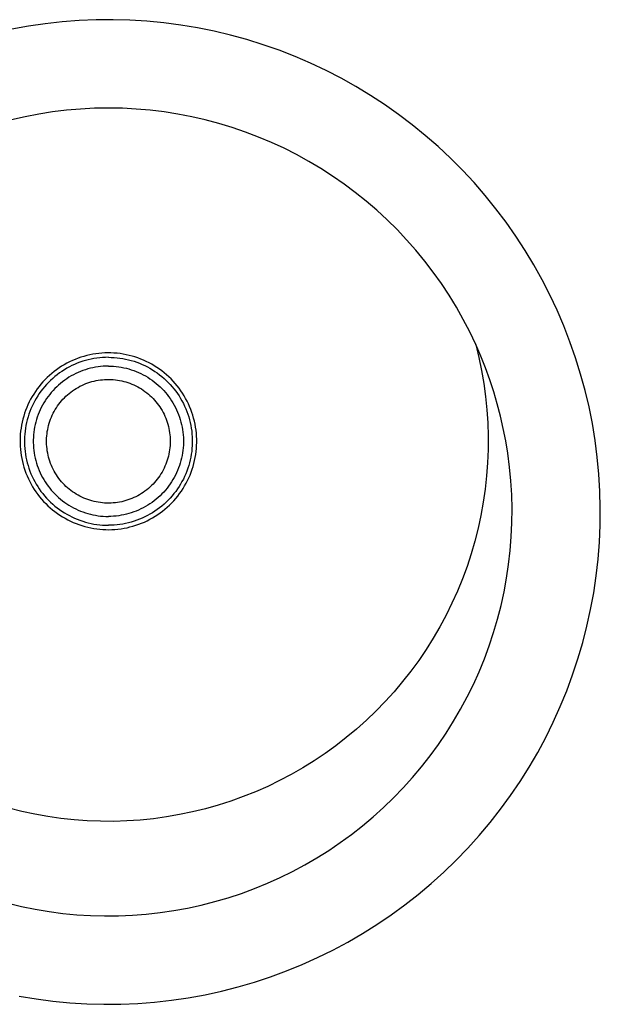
# Model space of a CAD drawing. Header units: millimetres. Extents: x 4210 to 4761, y -364 to 950.
# Tile 4 of 7: x 4672 to 4705, y -308 to -252. Entities that reach past the tile are written whole.
import ezdxf

# ---------------------------------------------------------------- set-up
doc = ezdxf.new("R2010")
doc.units = ezdxf.units.MM
doc.layers.add('Make2D$Visible$Curves', color=7, linetype='Continuous', true_color=0x000000)

msp = doc.modelspace()

# ---------------------------------------------------------------- linework, layer by layer
at = {"layer": 'Make2D$Visible$Curves', "color": 18, "lineweight": -3, "true_color": 0x000000}
for p, q in [((4673.602, -252.149), (4672.651, -252.289)), ((4674.558, -252.043), (4673.602, -252.149)), ((4675.516, -251.969), (4674.558, -252.043)), ((4676.477, -251.928), (4675.516, -251.969)), ((4677.438, -251.92), (4676.477, -251.928)), ((4678.399, -251.946), (4677.438, -251.92)), ((4679.358, -252.005), (4678.399, -251.946)), ((4680.315, -252.097), (4679.358, -252.005)), ((4681.268, -252.222), (4680.315, -252.097)), ((4682.217, -252.379), (4681.268, -252.222)), ((4672.651, -252.289), (4671.706, -252.462)), ((4683.159, -252.57), (4682.217, -252.379)), ((4684.094, -252.793), (4683.159, -252.57)), ((4685.021, -253.047), (4684.094, -252.793)), ((4685.939, -253.334), (4685.021, -253.047)), ((4686.846, -253.652), (4685.939, -253.334)), ((4687.741, -254.002), (4686.846, -253.652)), ((4688.624, -254.382), (4687.741, -254.002)), ((4689.494, -254.792), (4688.624, -254.382)), ((4690.348, -255.232), (4689.494, -254.792)), ((4691.187, -255.702), (4690.348, -255.232)), ((4692.01, -256.199), (4691.187, -255.702)), ((4692.814, -256.726), (4692.01, -256.199)), ((4693.6, -257.279), (4692.814, -256.726)), ((4673.237, -257.26), (4672.46, -257.41)), ((4674.019, -257.137), (4673.237, -257.26)), ((4674.805, -257.041), (4674.019, -257.137)), ((4675.593, -256.973), (4674.805, -257.041)), ((4676.384, -256.932), (4675.593, -256.973)), ((4677.175, -256.918), (4676.384, -256.932)), ((4677.966, -256.932), (4677.175, -256.918)), ((4678.757, -256.973), (4677.966, -256.932)), ((4679.545, -257.041), (4678.757, -256.973)), ((4680.331, -257.137), (4679.545, -257.041)), ((4681.113, -257.26), (4680.331, -257.137)), ((4681.89, -257.41), (4681.113, -257.26)), ((4694.367, -257.859), (4693.6, -257.279)), ((4672.46, -257.41), (4671.688, -257.586)), ((4682.662, -257.586), (4681.89, -257.41)), ((4683.427, -257.79), (4682.662, -257.586)), ((4684.184, -258.02), (4683.427, -257.79)), ((4684.933, -258.275), (4684.184, -258.02)), ((4685.673, -258.557), (4684.933, -258.275)), ((4695.112, -258.466), (4694.367, -257.859)), ((4686.402, -258.864), (4685.673, -258.557)), ((4687.121, -259.196), (4686.402, -258.864)), ((4695.837, -259.098), (4695.112, -258.466)), ((4687.827, -259.553), (4687.121, -259.196)), ((4696.539, -259.754), (4695.837, -259.098)), ((4688.521, -259.934), (4687.827, -259.553)), ((4689.201, -260.339), (4688.521, -259.934)), ((4697.218, -260.434), (4696.539, -259.754)), ((4689.867, -260.767), (4689.201, -260.339)), ((4697.874, -261.138), (4697.218, -260.434)), ((4690.517, -261.218), (4689.867, -260.767)), ((4698.504, -261.863), (4697.874, -261.138)), ((4691.152, -261.691), (4690.517, -261.218)), ((4691.769, -262.186), (4691.152, -261.691)), ((4692.369, -262.702), (4691.769, -262.186)), ((4699.11, -262.61), (4698.504, -261.863)), ((4692.951, -263.239), (4692.369, -262.702)), ((4699.689, -263.378), (4699.11, -262.61)), ((4693.514, -263.795), (4692.951, -263.239)), ((4700.241, -264.164), (4699.689, -263.378)), ((4694.058, -264.371), (4693.514, -263.795)), ((4694.581, -264.965), (4694.058, -264.371)), ((4700.766, -264.97), (4700.241, -264.164)), ((4695.083, -265.576), (4694.581, -264.965)), ((4701.262, -265.793), (4700.766, -264.97)), ((4695.564, -266.205), (4695.083, -265.576)), ((4696.022, -266.85), (4695.564, -266.205)), ((4701.73, -266.633), (4701.262, -265.793)), ((4702.169, -267.488), (4701.73, -266.633)), ((4696.458, -267.511), (4696.022, -266.85)), ((4696.871, -268.186), (4696.458, -267.511)), ((4702.578, -268.358), (4702.169, -267.488)), ((4697.261, -268.875), (4696.871, -268.186)), ((4702.957, -269.242), (4702.578, -268.358)), ((4697.626, -269.577), (4697.261, -268.875)), ((4703.304, -270.138), (4702.957, -269.242)), ((4697.966, -270.292), (4697.626, -269.577)), ((4697.966, -270.292), (4698.145, -271.02)), ((4698.253, -270.947), (4697.966, -270.292)), ((4703.621, -271.045), (4703.304, -270.138)), ((4675.138, -271.2), (4674.981, -271.273)), ((4675.297, -271.132), (4675.138, -271.2)), ((4675.458, -271.07), (4675.297, -271.132)), ((4675.621, -271.014), (4675.458, -271.07)), ((4675.786, -270.963), (4675.621, -271.014)), ((4675.88, -271.196), (4675.723, -271.244)), ((4675.952, -270.918), (4675.786, -270.963)), ((4676.038, -271.154), (4675.88, -271.196)), ((4676.121, -270.879), (4675.952, -270.918)), ((4676.198, -271.118), (4676.038, -271.154)), ((4676.29, -270.845), (4676.121, -270.879)), ((4676.359, -271.087), (4676.198, -271.118)), ((4676.46, -270.818), (4676.29, -270.845)), ((4676.521, -271.061), (4676.359, -271.087)), ((4676.631, -270.796), (4676.46, -270.818)), ((4676.684, -271.042), (4676.521, -271.061)), ((4676.803, -270.78), (4676.631, -270.796)), ((4676.847, -271.028), (4676.684, -271.042)), ((4676.976, -270.77), (4676.803, -270.78)), ((4677.011, -271.019), (4676.847, -271.028)), ((4677.148, -270.766), (4676.976, -270.77)), ((4677.175, -271.016), (4677.011, -271.019)), ((4677.321, -270.768), (4677.148, -270.766)), ((4677.175, -271.016), (4677.339, -271.019)), ((4677.493, -270.776), (4677.321, -270.768)), ((4677.339, -271.019), (4677.503, -271.028)), ((4677.665, -270.79), (4677.493, -270.776)), ((4677.503, -271.028), (4677.666, -271.042)), ((4677.837, -270.81), (4677.665, -270.79)), ((4677.666, -271.042), (4677.829, -271.061)), ((4677.829, -271.061), (4677.991, -271.087)), ((4678.007, -270.836), (4677.837, -270.81)), ((4677.991, -271.087), (4678.152, -271.118)), ((4678.177, -270.868), (4678.007, -270.836)), ((4678.152, -271.118), (4678.312, -271.154)), ((4678.346, -270.905), (4678.177, -270.868)), ((4678.312, -271.154), (4678.47, -271.196)), ((4678.513, -270.948), (4678.346, -270.905)), ((4678.47, -271.196), (4678.627, -271.244)), ((4678.678, -270.998), (4678.513, -270.948)), ((4678.842, -271.052), (4678.678, -270.998)), ((4679.004, -271.113), (4678.842, -271.052)), ((4679.163, -271.178), (4679.004, -271.113)), ((4679.32, -271.25), (4679.163, -271.178)), ((4698.145, -271.02), (4698.297, -271.755)), ((4698.518, -271.611), (4698.253, -270.947)), ((4703.907, -271.963), (4703.621, -271.045)), ((4674.242, -271.717), (4674.104, -271.82)), ((4674.384, -271.618), (4674.242, -271.717)), ((4674.529, -271.524), (4674.384, -271.618)), ((4674.677, -271.435), (4674.529, -271.524)), ((4674.683, -271.723), (4674.545, -271.811)), ((4674.828, -271.351), (4674.677, -271.435)), ((4674.824, -271.639), (4674.683, -271.723)), ((4674.968, -271.56), (4674.824, -271.639)), ((4674.981, -271.273), (4674.828, -271.351)), ((4675.114, -271.487), (4674.968, -271.56)), ((4675.263, -271.418), (4675.114, -271.487)), ((4675.414, -271.355), (4675.263, -271.418)), ((4675.568, -271.297), (4675.414, -271.355)), ((4675.723, -271.244), (4675.568, -271.297)), ((4675.737, -271.767), (4675.6, -271.819)), ((4675.876, -271.72), (4675.737, -271.767)), ((4676.016, -271.677), (4675.876, -271.72)), ((4676.158, -271.64), (4676.016, -271.677)), ((4676.301, -271.607), (4676.158, -271.64)), ((4676.445, -271.579), (4676.301, -271.607)), ((4676.59, -271.557), (4676.445, -271.579)), ((4676.736, -271.539), (4676.59, -271.557)), ((4676.882, -271.526), (4676.736, -271.539)), ((4677.028, -271.519), (4676.882, -271.526)), ((4677.175, -271.516), (4677.028, -271.519)), ((4677.175, -271.516), (4677.322, -271.519)), ((4677.322, -271.519), (4677.468, -271.526)), ((4677.468, -271.526), (4677.614, -271.539)), ((4677.614, -271.539), (4677.76, -271.557)), ((4677.76, -271.557), (4677.905, -271.579)), ((4677.905, -271.579), (4678.049, -271.607)), ((4678.049, -271.607), (4678.192, -271.64)), ((4678.192, -271.64), (4678.334, -271.677)), ((4678.334, -271.677), (4678.474, -271.72)), ((4678.474, -271.72), (4678.613, -271.767)), ((4678.613, -271.767), (4678.75, -271.819)), ((4678.627, -271.244), (4678.783, -271.297)), ((4678.783, -271.297), (4678.936, -271.355)), ((4678.936, -271.355), (4679.087, -271.418)), ((4679.087, -271.418), (4679.236, -271.487)), ((4679.236, -271.487), (4679.382, -271.56)), ((4679.475, -271.327), (4679.32, -271.25)), ((4679.382, -271.56), (4679.526, -271.639)), ((4679.627, -271.409), (4679.475, -271.327)), ((4679.526, -271.639), (4679.667, -271.723)), ((4679.776, -271.496), (4679.627, -271.409)), ((4679.667, -271.723), (4679.805, -271.811)), ((4679.922, -271.588), (4679.776, -271.496)), ((4680.064, -271.685), (4679.922, -271.588)), ((4680.203, -271.788), (4680.064, -271.685)), ((4698.297, -271.755), (4698.425, -272.494)), ((4698.763, -272.283), (4698.518, -271.611)), ((4673.59, -272.281), (4673.472, -272.406)), ((4673.713, -272.159), (4673.59, -272.281)), ((4673.839, -272.042), (4673.713, -272.159)), ((4673.904, -272.322), (4673.787, -272.437)), ((4673.97, -271.929), (4673.839, -272.042)), ((4674.025, -272.211), (4673.904, -272.322)), ((4674.104, -271.82), (4673.97, -271.929)), ((4674.15, -272.104), (4674.025, -272.211)), ((4674.278, -272.002), (4674.15, -272.104)), ((4674.41, -271.904), (4674.278, -272.002)), ((4674.545, -271.811), (4674.41, -271.904)), ((4674.701, -272.311), (4674.583, -272.398)), ((4674.821, -272.227), (4674.701, -272.311)), ((4674.945, -272.148), (4674.821, -272.227)), ((4675.071, -272.073), (4674.945, -272.148)), ((4675.2, -272.003), (4675.071, -272.073)), ((4675.331, -271.937), (4675.2, -272.003)), ((4675.464, -271.876), (4675.331, -271.937)), ((4675.6, -271.819), (4675.464, -271.876)), ((4676.481, -272.336), (4676.601, -272.314)), ((4676.601, -272.314), (4676.721, -272.296)), ((4676.721, -272.296), (4676.841, -272.282)), ((4676.841, -272.282), (4676.963, -272.273)), ((4676.963, -272.273), (4677.084, -272.267)), ((4677.084, -272.267), (4677.205, -272.266)), ((4677.205, -272.266), (4677.327, -272.27)), ((4677.327, -272.27), (4677.448, -272.277)), ((4677.448, -272.277), (4677.569, -272.288)), ((4677.569, -272.288), (4677.69, -272.304)), ((4677.69, -272.304), (4677.809, -272.324)), ((4677.809, -272.324), (4677.928, -272.348)), ((4678.75, -271.819), (4678.886, -271.876)), ((4678.886, -271.876), (4679.019, -271.937)), ((4679.019, -271.937), (4679.15, -272.003)), ((4679.15, -272.003), (4679.279, -272.073)), ((4679.279, -272.073), (4679.405, -272.148)), ((4679.405, -272.148), (4679.529, -272.227)), ((4679.529, -272.227), (4679.649, -272.311)), ((4679.649, -272.311), (4679.767, -272.398)), ((4679.805, -271.811), (4679.94, -271.904)), ((4679.94, -271.904), (4680.072, -272.002)), ((4680.072, -272.002), (4680.2, -272.104)), ((4680.2, -272.104), (4680.325, -272.211)), ((4680.339, -271.894), (4680.203, -271.788)), ((4680.325, -272.211), (4680.446, -272.322)), ((4680.471, -272.006), (4680.339, -271.894)), ((4680.446, -272.322), (4680.563, -272.437)), ((4680.598, -272.122), (4680.471, -272.006)), ((4680.722, -272.242), (4680.598, -272.122)), ((4680.842, -272.367), (4680.722, -272.242)), ((4698.987, -272.962), (4698.763, -272.283)), ((4704.16, -272.891), (4703.907, -271.963)), ((4673.145, -272.807), (4673.045, -272.948)), ((4673.249, -272.67), (4673.145, -272.807)), ((4673.358, -272.536), (4673.249, -272.67)), ((4673.472, -272.406), (4673.358, -272.536)), ((4673.461, -272.805), (4673.361, -272.935)), ((4673.566, -272.678), (4673.461, -272.805)), ((4673.675, -272.556), (4673.566, -272.678)), ((4673.787, -272.437), (4673.675, -272.556)), ((4674.144, -272.787), (4674.043, -272.893)), ((4674.249, -272.684), (4674.144, -272.787)), ((4674.357, -272.585), (4674.249, -272.684)), ((4674.468, -272.49), (4674.357, -272.585)), ((4674.583, -272.398), (4674.468, -272.49)), ((4675.152, -272.91), (4675.253, -272.841)), ((4675.253, -272.841), (4675.355, -272.776)), ((4675.355, -272.776), (4675.46, -272.715)), ((4675.46, -272.715), (4675.567, -272.657)), ((4675.567, -272.657), (4675.676, -272.603)), ((4675.676, -272.603), (4675.787, -272.553)), ((4675.787, -272.553), (4675.899, -272.507)), ((4675.899, -272.507), (4676.013, -272.465)), ((4676.013, -272.465), (4676.128, -272.426)), ((4676.128, -272.426), (4676.245, -272.392)), ((4676.245, -272.392), (4676.362, -272.362)), ((4676.362, -272.362), (4676.481, -272.336)), ((4677.928, -272.348), (4678.047, -272.377)), ((4678.047, -272.377), (4678.164, -272.409)), ((4678.164, -272.409), (4678.28, -272.445)), ((4678.28, -272.445), (4678.394, -272.485)), ((4678.394, -272.485), (4678.507, -272.53)), ((4678.507, -272.53), (4678.619, -272.578)), ((4678.619, -272.578), (4678.729, -272.63)), ((4678.729, -272.63), (4678.837, -272.686)), ((4678.837, -272.686), (4678.943, -272.745)), ((4678.943, -272.745), (4679.046, -272.808)), ((4679.046, -272.808), (4679.148, -272.875)), ((4679.148, -272.875), (4679.247, -272.945)), ((4679.767, -272.398), (4679.882, -272.49)), ((4679.882, -272.49), (4679.993, -272.585)), ((4679.993, -272.585), (4680.101, -272.684)), ((4680.101, -272.684), (4680.206, -272.787)), ((4680.206, -272.787), (4680.307, -272.893)), ((4680.563, -272.437), (4680.676, -272.556)), ((4680.676, -272.556), (4680.784, -272.678)), ((4680.784, -272.678), (4680.889, -272.805)), ((4680.957, -272.495), (4680.842, -272.367)), ((4680.889, -272.805), (4680.989, -272.935)), ((4681.067, -272.628), (4680.957, -272.495)), ((4681.173, -272.764), (4681.067, -272.628)), ((4681.275, -272.904), (4681.173, -272.764)), ((4698.425, -272.494), (4698.526, -273.237)), ((4672.776, -273.39), (4672.696, -273.543)), ((4672.86, -273.24), (4672.776, -273.39)), ((4672.95, -273.092), (4672.86, -273.24)), ((4673.045, -272.948), (4672.95, -273.092)), ((4673.089, -273.344), (4673.008, -273.487)), ((4673.175, -273.204), (4673.089, -273.344)), ((4673.266, -273.068), (4673.175, -273.204)), ((4673.361, -272.935), (4673.266, -273.068)), ((4673.677, -273.352), (4673.596, -273.474)), ((4673.763, -273.233), (4673.677, -273.352)), ((4673.852, -273.116), (4673.763, -273.233)), ((4673.946, -273.003), (4673.852, -273.116)), ((4674.043, -272.893), (4673.946, -273.003)), ((4674.524, -273.48), (4674.605, -273.39)), ((4674.605, -273.39), (4674.689, -273.302)), ((4674.689, -273.302), (4674.776, -273.217)), ((4674.776, -273.217), (4674.866, -273.136)), ((4674.866, -273.136), (4674.959, -273.057)), ((4674.959, -273.057), (4675.054, -272.982)), ((4675.054, -272.982), (4675.152, -272.91)), ((4679.247, -272.945), (4679.344, -273.019)), ((4679.344, -273.019), (4679.438, -273.096)), ((4679.438, -273.096), (4679.529, -273.176)), ((4679.529, -273.176), (4679.617, -273.259)), ((4679.617, -273.259), (4679.703, -273.346)), ((4679.703, -273.346), (4679.786, -273.435)), ((4679.786, -273.435), (4679.865, -273.527)), ((4680.307, -272.893), (4680.404, -273.003)), ((4680.404, -273.003), (4680.498, -273.116)), ((4680.498, -273.116), (4680.587, -273.233)), ((4680.587, -273.233), (4680.673, -273.352)), ((4680.673, -273.352), (4680.754, -273.474)), ((4680.989, -272.935), (4681.084, -273.068)), ((4681.084, -273.068), (4681.175, -273.204)), ((4681.175, -273.204), (4681.261, -273.344)), ((4681.261, -273.344), (4681.342, -273.487)), ((4681.371, -273.047), (4681.275, -272.904)), ((4681.462, -273.194), (4681.371, -273.047)), ((4681.549, -273.343), (4681.462, -273.194)), ((4681.63, -273.495), (4681.549, -273.343)), ((4698.526, -273.237), (4698.601, -273.983)), ((4699.189, -273.648), (4698.987, -272.962)), ((4704.381, -273.826), (4704.16, -272.891)), ((4672.554, -273.858), (4672.491, -274.018)), ((4672.622, -273.699), (4672.554, -273.858)), ((4672.696, -273.543), (4672.622, -273.699)), ((4672.794, -273.93), (4672.734, -274.082)), ((4672.861, -273.779), (4672.794, -273.93)), ((4672.932, -273.632), (4672.861, -273.779)), ((4673.008, -273.487), (4672.932, -273.632)), ((4673.315, -273.989), (4673.256, -274.123)), ((4673.378, -273.856), (4673.315, -273.989)), ((4673.447, -273.727), (4673.378, -273.856)), ((4673.519, -273.599), (4673.447, -273.727)), ((4673.596, -273.474), (4673.519, -273.599)), ((4674.109, -274.078), (4674.17, -273.973)), ((4674.17, -273.973), (4674.234, -273.869)), ((4674.234, -273.869), (4674.301, -273.768)), ((4674.301, -273.768), (4674.372, -273.67)), ((4674.372, -273.67), (4674.447, -273.574)), ((4674.447, -273.574), (4674.524, -273.48)), ((4679.865, -273.527), (4679.941, -273.622)), ((4679.941, -273.622), (4680.014, -273.719)), ((4680.014, -273.719), (4680.083, -273.819)), ((4680.083, -273.819), (4680.149, -273.921)), ((4680.149, -273.921), (4680.211, -274.025)), ((4680.754, -273.474), (4680.831, -273.599)), ((4680.831, -273.599), (4680.904, -273.727)), ((4680.904, -273.727), (4680.972, -273.856)), ((4680.972, -273.856), (4681.035, -273.989)), ((4681.035, -273.989), (4681.094, -274.123)), ((4681.342, -273.487), (4681.418, -273.632)), ((4681.418, -273.632), (4681.49, -273.779)), ((4681.49, -273.779), (4681.556, -273.93)), ((4681.556, -273.93), (4681.616, -274.082)), ((4681.705, -273.651), (4681.63, -273.495)), ((4681.776, -273.808), (4681.705, -273.651)), ((4681.841, -273.968), (4681.776, -273.808)), ((4681.9, -274.13), (4681.841, -273.968)), ((4698.601, -273.983), (4698.65, -274.732)), ((4699.37, -274.34), (4699.189, -273.648)), ((4704.57, -274.769), (4704.381, -273.826)), ((4672.335, -274.512), (4672.295, -274.68)), ((4672.381, -274.346), (4672.335, -274.512)), ((4672.433, -274.181), (4672.381, -274.346)), ((4672.491, -274.018), (4672.433, -274.181)), ((4672.583, -274.55), (4672.544, -274.709)), ((4672.628, -274.392), (4672.583, -274.55)), ((4672.678, -274.236), (4672.628, -274.392)), ((4672.734, -274.082), (4672.678, -274.236)), ((4673.107, -274.537), (4673.067, -274.678)), ((4673.152, -274.397), (4673.107, -274.537)), ((4673.201, -274.259), (4673.152, -274.397)), ((4673.256, -274.123), (4673.201, -274.259)), ((4673.864, -274.633), (4673.905, -274.519)), ((4673.905, -274.519), (4673.95, -274.406)), ((4673.95, -274.406), (4673.999, -274.295)), ((4673.999, -274.295), (4674.052, -274.185)), ((4674.052, -274.185), (4674.109, -274.078)), ((4680.211, -274.025), (4680.27, -274.131)), ((4680.27, -274.131), (4680.325, -274.24)), ((4680.325, -274.24), (4680.376, -274.35)), ((4680.376, -274.35), (4680.423, -274.462)), ((4680.423, -274.462), (4680.466, -274.576)), ((4681.094, -274.123), (4681.149, -274.259)), ((4681.149, -274.259), (4681.199, -274.397)), ((4681.199, -274.397), (4681.243, -274.537)), ((4681.243, -274.537), (4681.283, -274.678)), ((4681.616, -274.082), (4681.672, -274.236)), ((4681.672, -274.236), (4681.722, -274.392)), ((4681.722, -274.392), (4681.767, -274.55)), ((4681.767, -274.55), (4681.806, -274.709)), ((4681.953, -274.294), (4681.9, -274.13)), ((4682.001, -274.46), (4681.953, -274.294)), ((4682.044, -274.628), (4682.001, -274.46)), ((4699.528, -275.037), (4699.37, -274.34)), ((4672.231, -275.019), (4672.208, -275.19)), ((4672.26, -274.849), (4672.231, -275.019)), ((4672.295, -274.68), (4672.26, -274.849)), ((4672.482, -275.031), (4672.46, -275.194)), ((4672.51, -274.87), (4672.482, -275.031)), ((4672.544, -274.709), (4672.51, -274.87)), ((4672.976, -275.109), (4672.956, -275.254)), ((4673.001, -274.964), (4672.976, -275.109)), ((4673.032, -274.821), (4673.001, -274.964)), ((4673.067, -274.678), (4673.032, -274.821)), ((4673.718, -275.222), (4673.739, -275.102)), ((4673.739, -275.102), (4673.764, -274.983)), ((4673.764, -274.983), (4673.793, -274.865)), ((4673.793, -274.865), (4673.826, -274.748)), ((4673.826, -274.748), (4673.864, -274.633)), ((4680.466, -274.576), (4680.506, -274.69)), ((4680.506, -274.69), (4680.541, -274.807)), ((4680.541, -274.807), (4680.572, -274.924)), ((4680.572, -274.924), (4680.599, -275.043)), ((4680.599, -275.043), (4680.622, -275.162)), ((4681.283, -274.678), (4681.318, -274.821)), ((4681.318, -274.821), (4681.349, -274.964)), ((4681.349, -274.964), (4681.374, -275.109)), ((4681.374, -275.109), (4681.394, -275.254)), ((4681.806, -274.709), (4681.84, -274.87)), ((4681.84, -274.87), (4681.868, -275.031)), ((4681.868, -275.031), (4681.89, -275.194)), ((4682.08, -274.796), (4682.044, -274.628)), ((4682.111, -274.966), (4682.08, -274.796)), ((4682.135, -275.137), (4682.111, -274.966)), ((4698.65, -274.732), (4698.673, -275.481)), ((4699.666, -275.738), (4699.528, -275.037)), ((4704.726, -275.717), (4704.57, -274.769)), ((4672.18, -275.534), (4672.175, -275.707)), ((4672.191, -275.362), (4672.18, -275.534)), ((4672.208, -275.19), (4672.191, -275.362)), ((4672.431, -275.52), (4672.426, -275.684)), ((4672.443, -275.357), (4672.431, -275.52)), ((4672.46, -275.194), (4672.443, -275.357)), ((4672.931, -275.546), (4672.926, -275.693)), ((4672.941, -275.4), (4672.931, -275.546)), ((4672.956, -275.254), (4672.941, -275.4)), ((4673.676, -275.705), (4673.68, -275.584)), ((4673.68, -275.584), (4673.688, -275.463)), ((4673.688, -275.463), (4673.701, -275.342)), ((4673.701, -275.342), (4673.718, -275.222)), ((4680.622, -275.162), (4680.641, -275.282)), ((4680.641, -275.282), (4680.656, -275.402)), ((4680.656, -275.402), (4680.667, -275.523)), ((4680.667, -275.523), (4680.673, -275.645)), ((4680.673, -275.645), (4680.675, -275.766)), ((4681.394, -275.254), (4681.409, -275.4)), ((4681.409, -275.4), (4681.419, -275.546)), ((4681.419, -275.546), (4681.424, -275.693)), ((4681.89, -275.194), (4681.907, -275.357)), ((4681.907, -275.357), (4681.919, -275.52)), ((4681.919, -275.52), (4681.924, -275.684)), ((4682.154, -275.309), (4682.135, -275.137)), ((4682.167, -275.481), (4682.154, -275.309)), ((4682.174, -275.653), (4682.167, -275.481)), ((4682.175, -275.826), (4682.174, -275.653)), ((4698.673, -275.481), (4698.67, -276.232)), ((4672.175, -275.707), (4672.176, -275.879)), ((4672.176, -275.879), (4672.183, -276.052)), ((4672.183, -276.052), (4672.196, -276.224)), ((4672.196, -276.224), (4672.215, -276.396)), ((4672.426, -275.684), (4672.426, -275.848)), ((4672.426, -275.848), (4672.431, -276.012)), ((4672.431, -276.012), (4672.443, -276.176)), ((4672.443, -276.176), (4672.46, -276.339)), ((4672.926, -275.693), (4672.926, -275.84)), ((4672.926, -275.84), (4672.931, -275.986)), ((4672.931, -275.986), (4672.941, -276.133)), ((4672.941, -276.133), (4672.956, -276.279)), ((4673.676, -275.827), (4673.676, -275.705)), ((4673.68, -275.948), (4673.676, -275.827)), ((4673.688, -276.07), (4673.68, -275.948)), ((4673.701, -276.19), (4673.688, -276.07)), ((4673.718, -276.311), (4673.701, -276.19)), ((4680.656, -276.13), (4680.641, -276.251)), ((4680.667, -276.009), (4680.656, -276.13)), ((4680.673, -275.888), (4680.667, -276.009)), ((4680.675, -275.766), (4680.673, -275.888)), ((4681.409, -276.133), (4681.394, -276.279)), ((4681.419, -275.986), (4681.409, -276.133)), ((4681.424, -275.84), (4681.419, -275.986)), ((4681.424, -275.693), (4681.424, -275.84)), ((4681.907, -276.176), (4681.89, -276.339)), ((4681.919, -276.012), (4681.907, -276.176)), ((4681.924, -275.848), (4681.919, -276.012)), ((4681.924, -275.684), (4681.924, -275.848)), ((4682.142, -276.342), (4682.159, -276.171)), ((4682.159, -276.171), (4682.17, -275.998)), ((4682.17, -275.998), (4682.175, -275.826)), ((4699.781, -276.444), (4699.666, -275.738)), ((4704.849, -276.671), (4704.726, -275.717)), ((4672.215, -276.396), (4672.239, -276.566)), ((4672.239, -276.566), (4672.27, -276.736)), ((4672.27, -276.736), (4672.306, -276.905)), ((4672.46, -276.339), (4672.482, -276.501)), ((4672.482, -276.501), (4672.51, -276.663)), ((4672.51, -276.663), (4672.544, -276.823)), ((4672.956, -276.279), (4672.976, -276.424)), ((4672.976, -276.424), (4673.001, -276.568)), ((4673.001, -276.568), (4673.032, -276.712)), ((4673.032, -276.712), (4673.067, -276.854)), ((4673.739, -276.43), (4673.718, -276.311)), ((4673.764, -276.549), (4673.739, -276.43)), ((4673.793, -276.667), (4673.764, -276.549)), ((4673.826, -276.784), (4673.793, -276.667)), ((4673.864, -276.9), (4673.826, -276.784)), ((4680.541, -276.726), (4680.506, -276.842)), ((4680.572, -276.608), (4680.541, -276.726)), ((4680.599, -276.49), (4680.572, -276.608)), ((4680.622, -276.371), (4680.599, -276.49)), ((4680.641, -276.251), (4680.622, -276.371)), ((4681.318, -276.712), (4681.283, -276.854)), ((4681.349, -276.568), (4681.318, -276.712)), ((4681.374, -276.424), (4681.349, -276.568)), ((4681.394, -276.279), (4681.374, -276.424)), ((4681.84, -276.663), (4681.806, -276.823)), ((4681.868, -276.501), (4681.84, -276.663)), ((4681.89, -276.339), (4681.868, -276.501)), ((4682.056, -276.853), (4682.09, -276.684)), ((4682.09, -276.684), (4682.119, -276.513)), ((4682.119, -276.513), (4682.142, -276.342)), ((4698.67, -276.232), (4698.641, -276.981)), ((4699.882, -277.226), (4699.781, -276.444)), ((4704.94, -277.628), (4704.849, -276.671)), ((4672.306, -276.905), (4672.349, -277.072)), ((4672.349, -277.072), (4672.397, -277.238)), ((4672.397, -277.238), (4672.45, -277.402)), ((4672.544, -276.823), (4672.583, -276.982)), ((4672.583, -276.982), (4672.628, -277.14)), ((4672.628, -277.14), (4672.678, -277.296)), ((4672.678, -277.296), (4672.734, -277.451)), ((4673.067, -276.854), (4673.107, -276.996)), ((4673.107, -276.996), (4673.152, -277.135)), ((4673.152, -277.135), (4673.201, -277.273)), ((4673.201, -277.273), (4673.256, -277.41)), ((4673.905, -277.014), (4673.864, -276.9)), ((4673.95, -277.127), (4673.905, -277.014)), ((4673.999, -277.238), (4673.95, -277.127)), ((4674.052, -277.347), (4673.999, -277.238)), ((4680.325, -277.293), (4680.27, -277.401)), ((4680.376, -277.182), (4680.325, -277.293)), ((4680.423, -277.07), (4680.376, -277.182)), ((4680.466, -276.957), (4680.423, -277.07)), ((4680.506, -276.842), (4680.466, -276.957)), ((4681.149, -277.273), (4681.094, -277.41)), ((4681.199, -277.135), (4681.149, -277.273)), ((4681.243, -276.996), (4681.199, -277.135)), ((4681.283, -276.854), (4681.243, -276.996)), ((4681.672, -277.296), (4681.616, -277.451)), ((4681.722, -277.14), (4681.672, -277.296)), ((4681.767, -276.982), (4681.722, -277.14)), ((4681.806, -276.823), (4681.767, -276.982)), ((4681.917, -277.351), (4681.969, -277.187)), ((4681.969, -277.187), (4682.015, -277.02)), ((4682.015, -277.02), (4682.056, -276.853)), ((4698.641, -276.981), (4698.585, -277.729)), ((4699.956, -278.012), (4699.882, -277.226)), ((4672.45, -277.402), (4672.51, -277.564)), ((4672.51, -277.564), (4672.574, -277.724)), ((4672.574, -277.724), (4672.645, -277.882)), ((4672.645, -277.882), (4672.72, -278.037)), ((4672.734, -277.451), (4672.794, -277.603)), ((4672.794, -277.603), (4672.861, -277.753)), ((4672.861, -277.753), (4672.932, -277.901)), ((4673.256, -277.41), (4673.315, -277.544)), ((4673.315, -277.544), (4673.378, -277.676)), ((4673.378, -277.676), (4673.447, -277.806)), ((4673.447, -277.806), (4673.519, -277.933)), ((4674.109, -277.455), (4674.052, -277.347)), ((4674.17, -277.56), (4674.109, -277.455)), ((4674.234, -277.663), (4674.17, -277.56)), ((4674.301, -277.764), (4674.234, -277.663)), ((4674.372, -277.863), (4674.301, -277.764)), ((4674.447, -277.959), (4674.372, -277.863)), ((4680.014, -277.814), (4679.941, -277.911)), ((4680.083, -277.714), (4680.014, -277.814)), ((4680.149, -277.612), (4680.083, -277.714)), ((4680.211, -277.507), (4680.149, -277.612)), ((4680.27, -277.401), (4680.211, -277.507)), ((4680.904, -277.806), (4680.831, -277.933)), ((4680.972, -277.676), (4680.904, -277.806)), ((4681.035, -277.544), (4680.972, -277.676)), ((4681.094, -277.41), (4681.035, -277.544)), ((4681.49, -277.753), (4681.418, -277.901)), ((4681.556, -277.603), (4681.49, -277.753)), ((4681.616, -277.451), (4681.556, -277.603)), ((4681.654, -277.989), (4681.728, -277.833)), ((4681.728, -277.833), (4681.796, -277.675)), ((4681.796, -277.675), (4681.86, -277.514)), ((4681.86, -277.514), (4681.917, -277.351)), ((4698.585, -277.729), (4698.504, -278.475)), ((4704.997, -278.587), (4704.94, -277.628)), ((4672.72, -278.037), (4672.801, -278.189)), ((4672.801, -278.189), (4672.888, -278.339)), ((4672.888, -278.339), (4672.979, -278.485)), ((4672.932, -277.901), (4673.008, -278.046)), ((4673.008, -278.046), (4673.089, -278.188)), ((4673.089, -278.188), (4673.175, -278.328)), ((4673.175, -278.328), (4673.266, -278.465)), ((4673.519, -277.933), (4673.596, -278.058)), ((4673.596, -278.058), (4673.677, -278.181)), ((4673.677, -278.181), (4673.763, -278.3)), ((4673.763, -278.3), (4673.852, -278.416)), ((4673.852, -278.416), (4673.946, -278.529)), ((4674.524, -278.052), (4674.447, -277.959)), ((4674.605, -278.143), (4674.524, -278.052)), ((4674.689, -278.23), (4674.605, -278.143)), ((4674.776, -278.315), (4674.689, -278.23)), ((4674.866, -278.397), (4674.776, -278.315)), ((4674.959, -278.475), (4674.866, -278.397)), ((4679.438, -278.437), (4679.344, -278.513)), ((4679.529, -278.356), (4679.438, -278.437)), ((4679.617, -278.273), (4679.529, -278.356)), ((4679.703, -278.187), (4679.617, -278.273)), ((4679.786, -278.098), (4679.703, -278.187)), ((4679.865, -278.006), (4679.786, -278.098)), ((4679.941, -277.911), (4679.865, -278.006)), ((4680.498, -278.416), (4680.404, -278.529)), ((4680.587, -278.3), (4680.498, -278.416)), ((4680.673, -278.181), (4680.587, -278.3)), ((4680.754, -278.058), (4680.673, -278.181)), ((4680.831, -277.933), (4680.754, -278.058)), ((4681.175, -278.328), (4681.084, -278.465)), ((4681.261, -278.188), (4681.175, -278.328)), ((4681.342, -278.046), (4681.261, -278.188)), ((4681.305, -278.584), (4681.4, -278.44)), ((4681.418, -277.901), (4681.342, -278.046)), ((4681.4, -278.44), (4681.49, -278.293)), ((4681.49, -278.293), (4681.574, -278.142)), ((4681.574, -278.142), (4681.654, -277.989)), ((4700.003, -278.799), (4699.956, -278.012)), ((4672.979, -278.485), (4673.075, -278.629)), ((4673.075, -278.629), (4673.177, -278.768)), ((4673.177, -278.768), (4673.283, -278.905)), ((4673.266, -278.465), (4673.361, -278.598)), ((4673.283, -278.905), (4673.393, -279.037)), ((4673.361, -278.598), (4673.461, -278.728)), ((4673.461, -278.728), (4673.566, -278.854)), ((4673.566, -278.854), (4673.675, -278.977)), ((4673.675, -278.977), (4673.787, -279.096)), ((4673.946, -278.529), (4674.043, -278.639)), ((4674.043, -278.639), (4674.144, -278.745)), ((4674.144, -278.745), (4674.249, -278.848)), ((4674.249, -278.848), (4674.357, -278.947)), ((4674.357, -278.947), (4674.468, -279.043)), ((4675.054, -278.551), (4674.959, -278.475)), ((4675.152, -278.623), (4675.054, -278.551)), ((4675.253, -278.691), (4675.152, -278.623)), ((4675.355, -278.756), (4675.253, -278.691)), ((4675.46, -278.817), (4675.355, -278.756)), ((4675.567, -278.875), (4675.46, -278.817)), ((4675.676, -278.929), (4675.567, -278.875)), ((4675.787, -278.979), (4675.676, -278.929)), ((4675.899, -279.025), (4675.787, -278.979)), ((4678.507, -279.003), (4678.394, -279.047)), ((4678.619, -278.955), (4678.507, -279.003)), ((4678.729, -278.902), (4678.619, -278.955)), ((4678.837, -278.847), (4678.729, -278.902)), ((4678.943, -278.787), (4678.837, -278.847)), ((4679.046, -278.724), (4678.943, -278.787)), ((4679.148, -278.657), (4679.046, -278.724)), ((4679.247, -278.587), (4679.148, -278.657)), ((4679.344, -278.513), (4679.247, -278.587)), ((4679.993, -278.947), (4679.882, -279.043)), ((4680.101, -278.848), (4679.993, -278.947)), ((4680.206, -278.745), (4680.101, -278.848)), ((4680.307, -278.639), (4680.206, -278.745)), ((4680.404, -278.529), (4680.307, -278.639)), ((4680.676, -278.977), (4680.563, -279.096)), ((4680.784, -278.854), (4680.676, -278.977)), ((4680.889, -278.728), (4680.784, -278.854)), ((4680.878, -279.126), (4680.992, -278.996)), ((4680.989, -278.598), (4680.889, -278.728)), ((4681.084, -278.465), (4680.989, -278.598)), ((4680.992, -278.996), (4681.101, -278.863)), ((4681.101, -278.863), (4681.205, -278.725)), ((4681.205, -278.725), (4681.305, -278.584)), ((4698.504, -278.475), (4698.396, -279.217)), ((4700.023, -279.588), (4700.003, -278.799)), ((4705.021, -279.548), (4704.997, -278.587)), ((4673.393, -279.037), (4673.508, -279.166)), ((4673.508, -279.166), (4673.628, -279.29)), ((4673.628, -279.29), (4673.752, -279.411)), ((4673.752, -279.411), (4673.88, -279.527)), ((4673.787, -279.096), (4673.904, -279.211)), ((4673.88, -279.527), (4674.011, -279.638)), ((4673.904, -279.211), (4674.025, -279.322)), ((4674.025, -279.322), (4674.15, -279.428)), ((4674.15, -279.428), (4674.278, -279.531)), ((4674.278, -279.531), (4674.41, -279.628)), ((4674.468, -279.043), (4674.583, -279.134)), ((4674.583, -279.134), (4674.701, -279.222)), ((4674.701, -279.222), (4674.821, -279.305)), ((4674.821, -279.305), (4674.945, -279.384)), ((4674.945, -279.384), (4675.071, -279.459)), ((4675.071, -279.459), (4675.2, -279.529)), ((4675.2, -279.529), (4675.331, -279.595)), ((4676.013, -279.068), (4675.899, -279.025)), ((4676.128, -279.106), (4676.013, -279.068)), ((4676.245, -279.14), (4676.128, -279.106)), ((4676.362, -279.171), (4676.245, -279.14)), ((4676.481, -279.197), (4676.362, -279.171)), ((4676.601, -279.219), (4676.481, -279.197)), ((4676.721, -279.237), (4676.601, -279.219)), ((4676.841, -279.25), (4676.721, -279.237)), ((4676.963, -279.26), (4676.841, -279.25)), ((4677.084, -279.265), (4676.963, -279.26)), ((4677.205, -279.266), (4677.084, -279.265)), ((4677.327, -279.263), (4677.205, -279.266)), ((4677.448, -279.256), (4677.327, -279.263)), ((4677.569, -279.244), (4677.448, -279.256)), ((4677.69, -279.228), (4677.569, -279.244)), ((4677.809, -279.208), (4677.69, -279.228)), ((4677.928, -279.184), (4677.809, -279.208)), ((4678.047, -279.156), (4677.928, -279.184)), ((4678.164, -279.124), (4678.047, -279.156)), ((4678.28, -279.087), (4678.164, -279.124)), ((4678.394, -279.047), (4678.28, -279.087)), ((4679.15, -279.529), (4679.019, -279.595)), ((4679.279, -279.459), (4679.15, -279.529)), ((4679.405, -279.384), (4679.279, -279.459)), ((4679.529, -279.305), (4679.405, -279.384)), ((4679.649, -279.222), (4679.529, -279.305)), ((4679.767, -279.134), (4679.649, -279.222)), ((4679.882, -279.043), (4679.767, -279.134)), ((4680.072, -279.531), (4679.94, -279.628)), ((4680.2, -279.428), (4680.072, -279.531)), ((4680.325, -279.322), (4680.2, -279.428)), ((4680.446, -279.211), (4680.325, -279.322)), ((4680.38, -279.604), (4680.511, -279.491)), ((4680.563, -279.096), (4680.446, -279.211)), ((4680.511, -279.491), (4680.637, -279.374)), ((4680.637, -279.374), (4680.76, -279.252)), ((4680.76, -279.252), (4680.878, -279.126)), ((4698.396, -279.217), (4698.263, -279.955)), ((4705.012, -280.51), (4705.021, -279.548)), ((4674.011, -279.638), (4674.147, -279.745)), ((4674.147, -279.745), (4674.286, -279.847)), ((4674.286, -279.847), (4674.429, -279.944)), ((4674.41, -279.628), (4674.545, -279.721)), ((4674.429, -279.944), (4674.574, -280.037)), ((4674.545, -279.721), (4674.683, -279.81)), ((4674.574, -280.037), (4674.723, -280.124)), ((4674.683, -279.81), (4674.824, -279.893)), ((4674.723, -280.124), (4674.875, -280.206)), ((4674.824, -279.893), (4674.968, -279.972)), ((4674.968, -279.972), (4675.114, -280.046)), ((4675.114, -280.046), (4675.263, -280.114)), ((4675.263, -280.114), (4675.414, -280.178)), ((4675.331, -279.595), (4675.464, -279.657)), ((4675.464, -279.657), (4675.6, -279.713)), ((4675.6, -279.713), (4675.737, -279.765)), ((4675.737, -279.765), (4675.876, -279.813)), ((4675.876, -279.813), (4676.016, -279.855)), ((4676.016, -279.855), (4676.158, -279.893)), ((4676.158, -279.893), (4676.301, -279.925)), ((4676.301, -279.925), (4676.445, -279.953)), ((4676.445, -279.953), (4676.59, -279.976)), ((4676.59, -279.976), (4676.736, -279.993)), ((4676.736, -279.993), (4676.882, -280.006)), ((4676.882, -280.006), (4677.028, -280.014)), ((4677.028, -280.014), (4677.175, -280.016)), ((4677.322, -280.014), (4677.175, -280.016)), ((4677.468, -280.006), (4677.322, -280.014)), ((4677.614, -279.993), (4677.468, -280.006)), ((4677.76, -279.976), (4677.614, -279.993)), ((4677.905, -279.953), (4677.76, -279.976)), ((4678.049, -279.925), (4677.905, -279.953)), ((4678.192, -279.893), (4678.049, -279.925)), ((4678.334, -279.855), (4678.192, -279.893)), ((4678.474, -279.813), (4678.334, -279.855)), ((4678.613, -279.765), (4678.474, -279.813)), ((4678.75, -279.713), (4678.613, -279.765)), ((4678.886, -279.657), (4678.75, -279.713)), ((4679.019, -279.595), (4678.886, -279.657)), ((4679.087, -280.114), (4678.936, -280.178)), ((4679.236, -280.046), (4679.087, -280.114)), ((4679.382, -279.972), (4679.236, -280.046)), ((4679.526, -279.893), (4679.382, -279.972)), ((4679.522, -280.181), (4679.673, -280.097)), ((4679.667, -279.81), (4679.526, -279.893)), ((4679.805, -279.721), (4679.667, -279.81)), ((4679.673, -280.097), (4679.821, -280.009)), ((4679.94, -279.628), (4679.805, -279.721)), ((4679.821, -280.009), (4679.966, -279.915)), ((4679.966, -279.915), (4680.108, -279.816)), ((4680.108, -279.816), (4680.246, -279.712)), ((4680.246, -279.712), (4680.38, -279.604)), ((4698.263, -279.955), (4698.104, -280.688)), ((4700.015, -280.376), (4700.023, -279.588)), ((4674.875, -280.206), (4675.03, -280.283)), ((4675.03, -280.283), (4675.187, -280.354)), ((4675.187, -280.354), (4675.347, -280.42)), ((4675.347, -280.42), (4675.508, -280.48)), ((4675.414, -280.178), (4675.568, -280.236)), ((4675.508, -280.48), (4675.672, -280.535)), ((4675.568, -280.236), (4675.723, -280.289)), ((4675.672, -280.535), (4675.837, -280.584)), ((4675.723, -280.289), (4675.88, -280.336)), ((4675.837, -280.584), (4676.005, -280.627)), ((4675.88, -280.336), (4676.038, -280.378)), ((4676.005, -280.627), (4676.173, -280.665)), ((4676.038, -280.378), (4676.198, -280.415)), ((4676.173, -280.665), (4676.343, -280.696)), ((4676.198, -280.415), (4676.359, -280.446)), ((4676.359, -280.446), (4676.521, -280.471)), ((4676.521, -280.471), (4676.684, -280.491)), ((4676.684, -280.491), (4676.847, -280.505)), ((4676.847, -280.505), (4677.011, -280.513)), ((4677.011, -280.513), (4677.175, -280.516)), ((4677.339, -280.513), (4677.175, -280.516)), ((4677.503, -280.505), (4677.339, -280.513)), ((4677.666, -280.491), (4677.503, -280.505)), ((4677.829, -280.471), (4677.666, -280.491)), ((4677.991, -280.446), (4677.829, -280.471)), ((4678.152, -280.415), (4677.991, -280.446)), ((4678.06, -280.687), (4678.23, -280.654)), ((4678.312, -280.378), (4678.152, -280.415)), ((4678.23, -280.654), (4678.398, -280.614)), ((4678.47, -280.336), (4678.312, -280.378)), ((4678.398, -280.614), (4678.564, -280.569)), ((4678.627, -280.289), (4678.47, -280.336)), ((4678.564, -280.569), (4678.729, -280.519)), ((4678.783, -280.236), (4678.627, -280.289)), ((4678.729, -280.519), (4678.892, -280.462)), ((4678.936, -280.178), (4678.783, -280.236)), ((4678.892, -280.462), (4679.053, -280.4)), ((4679.053, -280.4), (4679.212, -280.332)), ((4679.212, -280.332), (4679.369, -280.259)), ((4679.369, -280.259), (4679.522, -280.181)), ((4699.981, -281.164), (4700.015, -280.376)), ((4704.97, -281.47), (4705.012, -280.51)), ((4676.343, -280.696), (4676.513, -280.722)), ((4676.513, -280.722), (4676.685, -280.742)), ((4676.685, -280.742), (4676.857, -280.756)), ((4676.857, -280.756), (4677.029, -280.764)), ((4677.029, -280.764), (4677.202, -280.766)), ((4677.202, -280.766), (4677.374, -280.762)), ((4677.374, -280.762), (4677.547, -280.752)), ((4677.547, -280.752), (4677.719, -280.737)), ((4677.719, -280.737), (4677.89, -280.715)), ((4677.89, -280.715), (4678.06, -280.687)), ((4698.104, -280.688), (4697.92, -281.415)), ((4699.919, -281.951), (4699.981, -281.164)), ((4697.92, -281.415), (4697.71, -282.135)), ((4704.895, -282.428), (4704.97, -281.47)), ((4697.71, -282.135), (4697.475, -282.848)), ((4699.83, -282.734), (4699.919, -281.951)), ((4697.475, -282.848), (4697.216, -283.551)), ((4699.714, -283.514), (4699.83, -282.734)), ((4704.786, -283.384), (4704.895, -282.428)), ((4704.645, -284.334), (4704.786, -283.384)), ((4697.216, -283.551), (4696.932, -284.246)), ((4699.571, -284.29), (4699.714, -283.514)), ((4696.932, -284.246), (4696.625, -284.93)), ((4699.402, -285.06), (4699.571, -284.29)), ((4704.471, -285.28), (4704.645, -284.334)), ((4696.625, -284.93), (4696.293, -285.602)), ((4699.206, -285.825), (4699.402, -285.06)), ((4696.293, -285.602), (4695.938, -286.263)), ((4704.264, -286.219), (4704.471, -285.28)), ((4698.983, -286.581), (4699.206, -285.825)), ((4704.025, -287.15), (4704.264, -286.219)), ((4695.938, -286.263), (4695.561, -286.911)), ((4698.735, -287.33), (4698.983, -286.581)), ((4695.561, -286.911), (4695.161, -287.546)), ((4698.461, -288.07), (4698.735, -287.33)), ((4703.754, -288.072), (4704.025, -287.15)), ((4695.161, -287.546), (4694.739, -288.166)), ((4694.739, -288.166), (4694.296, -288.771)), ((4698.162, -288.799), (4698.461, -288.07)), ((4703.452, -288.985), (4703.754, -288.072)), ((4694.296, -288.771), (4693.832, -289.36)), ((4697.838, -289.518), (4698.162, -288.799)), ((4703.118, -289.886), (4703.452, -288.985)), ((4693.832, -289.36), (4693.348, -289.933)), ((4697.489, -290.226), (4697.838, -289.518)), ((4693.348, -289.933), (4692.844, -290.489)), ((4702.753, -290.776), (4703.118, -289.886)), ((4692.844, -290.489), (4692.32, -291.026)), ((4697.116, -290.921), (4697.489, -290.226)), ((4692.32, -291.026), (4691.779, -291.545)), ((4696.719, -291.602), (4697.116, -290.921)), ((4702.358, -291.652), (4702.753, -290.776)), ((4691.779, -291.545), (4691.22, -292.045)), ((4696.298, -292.27), (4696.719, -291.602)), ((4701.933, -292.514), (4702.358, -291.652)), ((4691.22, -292.045), (4690.643, -292.525)), ((4695.855, -292.922), (4696.298, -292.27)), ((4690.643, -292.525), (4690.051, -292.985)), ((4695.39, -293.559), (4695.855, -292.922)), ((4701.478, -293.361), (4701.933, -292.514)), ((4689.442, -293.423), (4688.819, -293.84)), ((4690.051, -292.985), (4689.442, -293.423)), ((4700.994, -294.192), (4701.478, -293.361)), ((4688.819, -293.84), (4688.181, -294.235)), ((4694.903, -294.18), (4695.39, -293.559)), ((4687.53, -294.608), (4686.867, -294.958)), ((4688.181, -294.235), (4687.53, -294.608)), ((4694.395, -294.783), (4694.903, -294.18)), ((4700.482, -295.005), (4700.994, -294.192)), ((4686.867, -294.958), (4686.192, -295.284)), ((4693.867, -295.369), (4694.395, -294.783)), ((4699.942, -295.801), (4700.482, -295.005)), ((4685.505, -295.587), (4684.809, -295.865)), ((4686.192, -295.284), (4685.505, -295.587)), ((4693.318, -295.935), (4693.867, -295.369)), ((4684.103, -296.119), (4683.389, -296.349)), ((4684.809, -295.865), (4684.103, -296.119)), ((4692.75, -296.483), (4693.318, -295.935)), ((4699.375, -296.577), (4699.942, -295.801)), ((4672.271, -296.7), (4671.544, -296.516)), ((4673.005, -296.858), (4672.271, -296.7)), ((4681.939, -296.732), (4681.205, -296.885)), ((4682.667, -296.553), (4681.939, -296.732)), ((4683.389, -296.349), (4682.667, -296.553)), ((4692.164, -297.011), (4692.75, -296.483)), ((4698.782, -297.333), (4699.375, -296.577)), ((4673.743, -296.991), (4673.005, -296.858)), ((4674.485, -297.097), (4673.743, -296.991)), ((4675.231, -297.178), (4674.485, -297.097)), ((4675.979, -297.233), (4675.231, -297.178)), ((4676.728, -297.262), (4675.979, -297.233)), ((4677.478, -297.264), (4676.728, -297.262)), ((4678.228, -297.24), (4677.478, -297.264)), ((4678.976, -297.191), (4678.228, -297.24)), ((4679.723, -297.115), (4678.976, -297.191)), ((4680.466, -297.013), (4679.723, -297.115)), ((4681.205, -296.885), (4680.466, -297.013)), ((4691.56, -297.518), (4692.164, -297.011)), ((4698.163, -298.069), (4698.782, -297.333)), ((4690.939, -298.004), (4691.56, -297.518)), ((4689.648, -298.91), (4690.301, -298.468)), ((4690.301, -298.468), (4690.939, -298.004)), ((4697.518, -298.782), (4698.163, -298.069)), ((4688.98, -299.329), (4689.648, -298.91)), ((4696.85, -299.473), (4697.518, -298.782)), ((4688.297, -299.725), (4688.98, -299.329)), ((4696.158, -300.14), (4696.85, -299.473)), ((4686.894, -300.445), (4687.602, -300.097)), ((4687.602, -300.097), (4688.297, -299.725)), ((4695.443, -300.783), (4696.158, -300.14)), ((4686.174, -300.768), (4686.894, -300.445)), ((4684.704, -301.338), (4685.444, -301.066)), ((4685.444, -301.066), (4686.174, -300.768)), ((4694.707, -301.401), (4695.443, -300.783)), ((4682.433, -302.001), (4683.198, -301.806)), ((4683.198, -301.806), (4683.955, -301.585)), ((4683.955, -301.585), (4684.704, -301.338)), ((4693.95, -301.994), (4694.707, -301.401)), ((4671.498, -301.898), (4672.265, -302.081)), ((4672.265, -302.081), (4673.038, -302.237)), ((4673.038, -302.237), (4673.816, -302.366)), ((4673.816, -302.366), (4674.598, -302.469)), ((4680.106, -302.426), (4680.887, -302.311)), ((4680.887, -302.311), (4681.663, -302.169)), ((4681.663, -302.169), (4682.433, -302.001)), ((4693.173, -302.559), (4693.95, -301.994)), ((4674.598, -302.469), (4675.384, -302.544)), ((4675.384, -302.544), (4676.171, -302.592)), ((4676.171, -302.592), (4676.959, -302.614)), ((4676.959, -302.614), (4677.748, -302.607)), ((4677.748, -302.607), (4678.536, -302.574)), ((4678.536, -302.574), (4679.323, -302.513)), ((4679.323, -302.513), (4680.106, -302.426)), ((4692.376, -303.098), (4693.173, -302.559)), ((4691.562, -303.609), (4692.376, -303.098)), ((4690.731, -304.091), (4691.562, -303.609)), ((4689.02, -304.968), (4689.883, -304.545)), ((4689.883, -304.545), (4690.731, -304.091)), ((4688.143, -305.362), (4689.02, -304.968)), ((4686.351, -306.058), (4687.253, -305.726)), ((4687.253, -305.726), (4688.143, -305.362)), ((4685.438, -306.359), (4686.351, -306.058)), ((4683.584, -306.866), (4684.515, -306.628)), ((4684.515, -306.628), (4685.438, -306.359)), ((4672.133, -307.153), (4673.082, -307.311)), ((4673.082, -307.311), (4674.035, -307.436)), ((4679.792, -307.49), (4680.748, -307.383)), ((4680.748, -307.383), (4681.699, -307.243)), ((4681.699, -307.243), (4682.645, -307.071)), ((4682.645, -307.071), (4683.584, -306.866)), ((4674.035, -307.436), (4674.992, -307.528)), ((4674.992, -307.528), (4675.951, -307.586)), ((4675.951, -307.586), (4676.912, -307.612)), ((4676.912, -307.612), (4677.873, -307.604)), ((4677.873, -307.604), (4678.834, -307.564)), ((4678.834, -307.564), (4679.792, -307.49))]:
    msp.add_line(p, q, dxfattribs=at)

doc.saveas('drawing.dxf')
